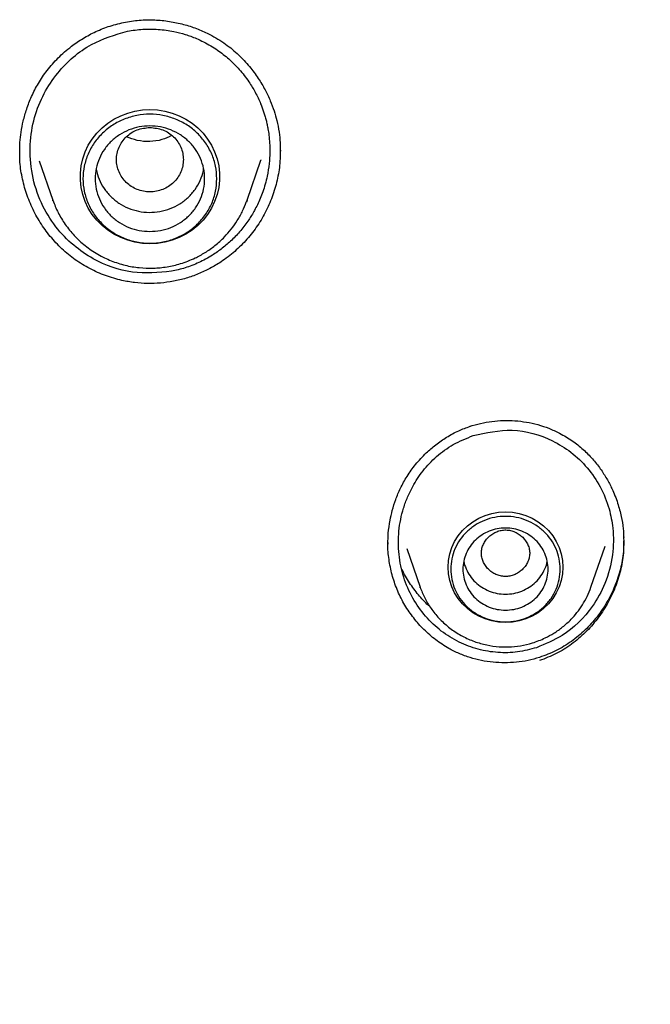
# Model space of a CAD drawing. Header units: millimetres. Extents: x 8 to 1762, y 12 to 2705.
# Tile 65 of 116: x 859 to 870, y 2255 to 2271. Entities that reach past the tile are written whole.
import ezdxf

# ---------------------------------------------------------------- set-up
doc = ezdxf.new("R2010")
doc.units = ezdxf.units.MM

msp = doc.modelspace()

# ---------------------------------------------------------------- linework, layer by layer
at = {"color": 7, "linetype": 'Continuous', "lineweight": 30}
for p, q in [((859.373, 2268.52), (859.374, 2268.578)), ((863.653, 2268.546), (863.652, 2268.532)), ((859.69, 2268.387), (859.915, 2267.737)), ((863.108, 2267.737), (863.335, 2268.394)), ((863.336, 2268.401), (863.333, 2268.394)), ((859.918, 2267.727), (859.915, 2267.737)), ((863.096, 2267.707), (863.108, 2267.736)), ((863.108, 2267.737), (863.098, 2267.707)), ((865.427, 2262.083), (865.427, 2262.097)), ((868.763, 2261.376), (868.994, 2262.047)), ((865.735, 2262.008), (865.953, 2261.376)), ((865.956, 2261.365), (865.953, 2261.376))]:
    msp.add_line(p, q, dxfattribs=at)
at = {"color": 7, "linetype": 'Continuous', "lineweight": 30, "flags": 128}
for points in [[(861.512, 2267.02), (861.388, 2267.027), (861.265, 2267.046), (861.146, 2267.078), (861.031, 2267.122), (860.921, 2267.178), (860.818, 2267.245), (860.724, 2267.323), (860.638, 2267.409), (860.563, 2267.504), (860.499, 2267.607), (860.447, 2267.715), (860.408, 2267.829), (860.381, 2267.945), (860.368, 2268.064), (860.368, 2268.184), (860.381, 2268.303), (860.408, 2268.419), (860.447, 2268.533), (860.499, 2268.641), (860.563, 2268.743), (860.638, 2268.839), (860.724, 2268.925), (860.818, 2269.003), (860.921, 2269.07), (861.031, 2269.126), (861.146, 2269.17), (861.265, 2269.202), (861.388, 2269.221), (861.512, 2269.228), (861.635, 2269.221), (861.758, 2269.202), (861.877, 2269.17), (861.993, 2269.126), (862.102, 2269.07), (862.205, 2269.003), (862.299, 2268.925), (862.385, 2268.839), (862.46, 2268.743), (862.524, 2268.641), (862.576, 2268.533), (862.615, 2268.419), (862.642, 2268.303), (862.655, 2268.184), (862.655, 2268.064), (862.642, 2267.945), (862.615, 2267.829), (862.576, 2267.715), (862.524, 2267.607), (862.46, 2267.504), (862.385, 2267.409), (862.299, 2267.323), (862.205, 2267.245), (862.102, 2267.178), (861.993, 2267.122), (861.877, 2267.078), (861.758, 2267.046), (861.635, 2267.027), (861.512, 2267.02)], [(867.358, 2260.793), (867.244, 2260.8), (867.132, 2260.82), (867.023, 2260.852), (866.919, 2260.898), (866.822, 2260.954), (866.732, 2261.022), (866.651, 2261.1), (866.581, 2261.186), (866.522, 2261.28), (866.475, 2261.38), (866.441, 2261.485), (866.421, 2261.593), (866.414, 2261.703), (866.421, 2261.812), (866.441, 2261.92), (866.475, 2262.025), (866.522, 2262.125), (866.581, 2262.219), (866.651, 2262.306), (866.732, 2262.383), (866.822, 2262.451), (866.919, 2262.508), (867.023, 2262.553), (867.132, 2262.586), (867.244, 2262.606), (867.358, 2262.612), (867.471, 2262.606), (867.584, 2262.586), (867.692, 2262.553), (867.796, 2262.508), (867.894, 2262.451), (867.983, 2262.383), (868.064, 2262.306), (868.134, 2262.219), (868.193, 2262.125), (868.24, 2262.025), (868.274, 2261.92), (868.295, 2261.812), (868.301, 2261.703), (868.295, 2261.593), (868.274, 2261.485), (868.24, 2261.38), (868.193, 2261.28), (868.134, 2261.186), (868.064, 2261.1), (867.983, 2261.022), (867.894, 2260.954), (867.796, 2260.898), (867.692, 2260.852), (867.584, 2260.82), (867.471, 2260.8), (867.358, 2260.793)]]:
    msp.add_lwpolyline(points, dxfattribs=at)
at = {"color": 7, "linetype": 'Continuous', "lineweight": 30}
for points, knots in [([(859.371, 2268.578), (859.372, 2268.614), (859.375, 2268.707), (859.393, 2268.861), (859.428, 2269.045), (859.484, 2269.242), (859.565, 2269.45), (859.676, 2269.664), (859.821, 2269.877), (860.002, 2270.084), (860.202, 2270.259), (860.412, 2270.402), (860.625, 2270.515), (860.859, 2270.609), (861.026, 2270.647), (861.111, 2270.667)], [0, 0, 0, 0, 0.036931, 0.094704, 0.158468, 0.228223, 0.303976, 0.385768, 0.473582, 0.566962, 0.665997, 0.744137, 0.825707, 0.910895, 1, 1, 1, 1]), ([(861.111, 2270.667), (861.197, 2270.68), (861.366, 2270.706), (861.619, 2270.704), (861.861, 2270.677), (862.09, 2270.625), (862.302, 2270.554), (862.527, 2270.452), (862.754, 2270.313), (862.971, 2270.133), (863.149, 2269.942), (863.293, 2269.748), (863.405, 2269.559), (863.49, 2269.379), (863.553, 2269.21), (863.603, 2269.038), (863.636, 2268.863), (863.654, 2268.695), (863.655, 2268.592), (863.656, 2268.546)], [0, 0, 0, 0, 0.068866, 0.13547, 0.199732, 0.261528, 0.32074, 0.377285, 0.457008, 0.531233, 0.600272, 0.663971, 0.722178, 0.77479, 0.821868, 0.86499, 0.917162, 0.963386, 1, 1, 1, 1]), ([(861.867, 2266.568), (861.651, 2266.548), (861.208, 2266.508), (860.653, 2266.71), (860.242, 2266.992), (859.946, 2267.3), (859.707, 2267.695), (859.559, 2268.158), (859.525, 2268.64), (859.599, 2269.093), (859.757, 2269.491), (860.045, 2269.924), (860.501, 2270.326), (860.939, 2270.456), (861.143, 2270.516)], [0, 0, 0, 0, 0.103545, 0.212622, 0.275289, 0.343391, 0.41704, 0.496349, 0.575777, 0.648068, 0.716548, 0.781181, 0.8983, 1, 1, 1, 1]), ([(861.143, 2270.516), (861.227, 2270.529), (861.394, 2270.555), (861.65, 2270.551), (861.885, 2270.52), (862.094, 2270.466), (862.257, 2270.406), (862.396, 2270.341), (862.512, 2270.278), (862.652, 2270.188), (862.814, 2270.061), (862.988, 2269.887), (863.132, 2269.701), (863.247, 2269.511), (863.316, 2269.366), (863.358, 2269.258), (863.381, 2269.191), (863.403, 2269.123), (863.422, 2269.053), (863.438, 2268.982), (863.455, 2268.9), (863.47, 2268.799), (863.482, 2268.669), (863.485, 2268.513), (863.474, 2268.33), (863.447, 2268.155), (863.409, 2268.001), (863.37, 2267.878), (863.327, 2267.766), (863.281, 2267.664), (863.233, 2267.572), (863.186, 2267.49), (863.113, 2267.377), (863.009, 2267.237), (862.862, 2267.081), (862.705, 2266.946), (862.525, 2266.819), (862.32, 2266.709), (862.095, 2266.62), (861.941, 2266.585), (861.867, 2266.568)], [0, 0, 0, 0, 0.040344, 0.081035, 0.122084, 0.153122, 0.184372, 0.20533, 0.226385, 0.247538, 0.285106, 0.32448, 0.365657, 0.39773, 0.430811, 0.442066, 0.453432, 0.46491, 0.4765, 0.4882, 0.500011, 0.516523, 0.537293, 0.562308, 0.591548, 0.624992, 0.646965, 0.667562, 0.686786, 0.704641, 0.721132, 0.736262, 0.750036, 0.785396, 0.819549, 0.852512, 0.8843, 0.924872, 0.963425, 1, 1, 1, 1]), ([(861.512, 2268.934), (861.44, 2268.926), (861.296, 2268.91), (861.112, 2268.788), (860.991, 2268.612), (860.947, 2268.404), (860.991, 2268.197), (861.112, 2268.02), (861.296, 2267.903), (861.512, 2267.86), (861.727, 2267.903), (861.911, 2268.02), (862.032, 2268.197), (862.076, 2268.404), (862.032, 2268.612), (861.911, 2268.788), (861.727, 2268.91), (861.583, 2268.926), (861.512, 2268.934)], [0, 0, 0, 0, 0.0625, 0.125, 0.1875, 0.25, 0.3125, 0.375, 0.4375, 0.5, 0.5625, 0.625, 0.6875, 0.75, 0.8125, 0.875, 0.9375, 1, 1, 1, 1]), ([(861.868, 2268.8), (861.816, 2268.775), (861.703, 2268.722), (861.509, 2268.695), (861.308, 2268.709), (861.185, 2268.758), (861.126, 2268.781)], [0, 0, 0, 0, 0.2225657, 0.4856081, 0.7545991, 1, 1, 1, 1]), ([(861.898, 2266.403), (861.827, 2266.392), (861.686, 2266.37), (861.473, 2266.364), (861.26, 2266.379), (861.028, 2266.419), (860.78, 2266.492), (860.521, 2266.606), (860.28, 2266.754), (860.062, 2266.933), (859.869, 2267.139), (859.704, 2267.368), (859.569, 2267.616), (859.466, 2267.878), (859.399, 2268.152), (859.368, 2268.376), (859.372, 2268.508), (859.373, 2268.546)], [0, 0, 0, 0, 0.056639, 0.112941, 0.169024, 0.22497, 0.299431, 0.373871, 0.448433, 0.522995, 0.597441, 0.67188, 0.746337, 0.820811, 0.895329, 0.969759, 1, 1, 1, 1]), ([(863.653, 2268.557), (863.653, 2268.497), (863.654, 2268.344), (863.614, 2268.098), (863.54, 2267.825), (863.429, 2267.564), (863.286, 2267.317), (863.112, 2267.092), (862.91, 2266.891), (862.703, 2266.734), (862.501, 2266.612), (862.308, 2266.522), (862.107, 2266.449), (861.968, 2266.419), (861.898, 2266.403)], [0, 0, 0, 0, 0.059599, 0.153207, 0.246928, 0.340913, 0.435385, 0.529848, 0.6238, 0.717502, 0.787786, 0.858192, 0.928868, 1, 1, 1, 1]), ([(860.627, 2268.244), (860.641, 2268.189), (860.669, 2268.079), (860.753, 2267.928), (860.864, 2267.794), (861, 2267.684), (861.155, 2267.602), (861.325, 2267.55), (861.501, 2267.532), (861.678, 2267.546), (861.849, 2267.594), (862.006, 2267.673), (862.144, 2267.78), (862.259, 2267.911), (862.342, 2268.061), (862.388, 2268.178), (862.394, 2268.243), (862.395, 2268.251)], [0, 0, 0, 0, 0.070189, 0.140882, 0.211574, 0.282267, 0.352959, 0.423652, 0.494344, 0.565037, 0.635729, 0.706422, 0.777115, 0.847807, 0.9185, 0.989192, 1, 1, 1, 1]), ([(859.915, 2267.736), (859.942, 2267.668), (859.997, 2267.529), (860.117, 2267.334), (860.265, 2267.15), (860.445, 2266.984), (860.649, 2266.845), (860.871, 2266.737), (861.101, 2266.663), (861.335, 2266.623), (861.566, 2266.615), (861.795, 2266.637), (862.026, 2266.692), (862.236, 2266.773), (862.424, 2266.876), (862.587, 2266.991), (862.73, 2267.121), (862.852, 2267.261), (862.952, 2267.404), (863.037, 2267.553), (863.077, 2267.658), (863.096, 2267.707)], [0, 0, 0, 0, 0.053251, 0.108491, 0.165824, 0.225394, 0.286312, 0.346018, 0.404402, 0.461476, 0.517255, 0.57175, 0.627173, 0.689151, 0.734347, 0.782668, 0.834142, 0.874844, 0.917341, 0.961633, 1, 1, 1, 1]), ([(868.903, 2234.548), (868.95, 2234.639), (869.135, 2235), (869.46, 2235.613), (869.871, 2236.377), (870.27, 2237.102), (870.655, 2237.787), (871.025, 2238.435), (871.391, 2239.064), (871.751, 2239.671), (872.103, 2240.254), (872.434, 2240.794), (872.744, 2241.29), (873.016, 2241.72), (873.255, 2242.092), (873.467, 2242.42), (873.675, 2242.738), (873.885, 2243.056), (874.098, 2243.374), (874.412, 2243.84), (874.83, 2244.452), (875.472, 2245.372), (876.246, 2246.453), (877.157, 2247.688), (878.09, 2248.914), (879.039, 2250.128), (879.912, 2251.212), (880.702, 2252.173), (881.406, 2253.012), (882.118, 2253.845), (882.835, 2254.669), (883.546, 2255.471), (884.24, 2256.244), (884.912, 2256.981), (885.566, 2257.688), (886.073, 2258.231), (886.446, 2258.627), (886.7, 2258.896), (886.977, 2259.188), (887.281, 2259.507), (887.61, 2259.851), (887.99, 2260.245), (888.423, 2260.693), (888.912, 2261.196), (889.438, 2261.736), (889.96, 2262.269), (890.473, 2262.792), (890.972, 2263.301), (891.494, 2263.834), (892.039, 2264.392), (892.6, 2264.972), (893.176, 2265.576), (893.764, 2266.206), (894.365, 2266.865), (894.764, 2267.32), (894.966, 2267.552)], [0, 0, 0, 0, 0.007311, 0.028852, 0.049414, 0.069008, 0.087638, 0.105308, 0.122022, 0.139306, 0.155436, 0.170412, 0.184235, 0.196904, 0.206579, 0.215582, 0.224546, 0.233555, 0.242608, 0.251705, 0.273317, 0.295167, 0.331131, 0.367446, 0.40376, 0.440053, 0.476308, 0.502114, 0.527905, 0.553691, 0.579481, 0.605067, 0.629405, 0.652927, 0.675637, 0.697535, 0.705554, 0.714217, 0.723749, 0.734153, 0.745429, 0.757581, 0.77303, 0.789701, 0.807599, 0.82673, 0.842928, 0.859924, 0.877727, 0.896352, 0.9158, 0.935694, 0.956367, 0.977807, 1, 1, 1, 1]), ([(865.424, 2262.086), (865.425, 2262.144), (865.429, 2262.274), (865.454, 2262.458), (865.496, 2262.643), (865.552, 2262.82), (865.631, 2263.008), (865.739, 2263.203), (865.879, 2263.399), (866.039, 2263.572), (866.211, 2263.721), (866.39, 2263.844), (866.579, 2263.948), (866.713, 2263.996), (866.776, 2264.019)], [0, 0, 0, 0, 0.069, 0.154621, 0.220943, 0.294632, 0.375676, 0.463993, 0.559468, 0.662139, 0.74393, 0.829868, 0.920074, 1, 1, 1, 1]), ([(866.766, 2264.017), (866.826, 2264.035), (866.947, 2264.072), (867.134, 2264.104), (867.323, 2264.118), (867.513, 2264.114), (867.703, 2264.091), (867.89, 2264.049), (868.074, 2263.99), (868.19, 2263.934), (868.248, 2263.906)], [0, 0, 0, 0, 0.123494, 0.247381, 0.37169, 0.496408, 0.621526, 0.747073, 0.873155, 1, 1, 1, 1]), ([(867.867, 2260.379), (867.764, 2260.352), (867.557, 2260.297), (867.231, 2260.291), (866.904, 2260.344), (866.587, 2260.463), (866.292, 2260.646), (866.032, 2260.891), (865.822, 2261.192), (865.672, 2261.538), (865.594, 2261.912), (865.593, 2262.298), (865.657, 2262.615), (865.746, 2262.857), (865.846, 2263.066), (865.998, 2263.297), (866.222, 2263.531), (866.498, 2263.734), (866.715, 2263.821), (866.826, 2263.866)], [0, 0, 0, 0, 0.0567685, 0.1143841, 0.1730666, 0.2330298, 0.2944803, 0.3576161, 0.4226264, 0.4896911, 0.5574706, 0.6257138, 0.6944343, 0.7290218, 0.7637337, 0.8182139, 0.8756805, 0.9362462, 1, 1, 1, 1]), ([(866.826, 2263.866), (867.039, 2263.913), (867.478, 2264.008), (868.043, 2263.848), (868.444, 2263.6), (868.713, 2263.342), (868.928, 2263.026), (869.065, 2262.686), (869.138, 2262.308), (869.133, 2261.888), (869.016, 2261.445), (868.755, 2260.974), (868.368, 2260.587), (868.012, 2260.439), (867.867, 2260.379)], [0, 0, 0, 0, 0.11428, 0.235082, 0.298445, 0.363657, 0.430756, 0.499772, 0.556283, 0.633743, 0.719968, 0.795988, 0.917445, 1, 1, 1, 1]), ([(868.248, 2263.906), (868.318, 2263.866), (868.455, 2263.788), (868.635, 2263.643), (868.789, 2263.488), (868.917, 2263.326), (869.023, 2263.162), (869.121, 2262.975), (869.203, 2262.767), (869.262, 2262.545), (869.294, 2262.355), (869.299, 2262.238), (869.301, 2262.19)], [0, 0, 0, 0, 0.115084, 0.22407, 0.327385, 0.425237, 0.517718, 0.604861, 0.725552, 0.834304, 0.931155, 1, 1, 1, 1]), ([(867.424, 2262.309), (867.398, 2262.312), (867.346, 2262.318), (867.269, 2262.306), (867.196, 2262.281), (867.13, 2262.242), (867.071, 2262.193), (867.023, 2262.134), (866.986, 2262.067), (866.964, 2261.995), (866.958, 2261.921), (866.97, 2261.847), (866.996, 2261.776), (867.036, 2261.712), (867.088, 2261.655), (867.149, 2261.609), (867.218, 2261.574), (867.292, 2261.553), (867.37, 2261.547), (867.447, 2261.558), (867.52, 2261.583), (867.587, 2261.622), (867.645, 2261.672), (867.693, 2261.731), (867.73, 2261.797), (867.752, 2261.869), (867.758, 2261.943), (867.747, 2262.018), (867.72, 2262.088), (867.68, 2262.152), (867.628, 2262.209), (867.567, 2262.255), (867.499, 2262.291), (867.448, 2262.303), (867.424, 2262.309)], [0, 0, 0, 0, 0.031254, 0.062759, 0.093482, 0.125115, 0.156319, 0.187661, 0.219102, 0.250003, 0.281206, 0.312759, 0.343481, 0.375113, 0.406316, 0.437657, 0.469098, 0.499999, 0.531203, 0.562758, 0.593481, 0.625112, 0.656315, 0.687656, 0.719096, 0.749995, 0.781199, 0.812754, 0.843477, 0.875109, 0.906313, 0.937654, 0.969152, 1, 1, 1, 1]), ([(867.916, 2260.219), (867.854, 2260.201), (867.729, 2260.165), (867.537, 2260.137), (867.345, 2260.127), (867.152, 2260.137), (866.962, 2260.166), (866.776, 2260.213), (866.596, 2260.28), (866.404, 2260.375), (866.207, 2260.504), (866.014, 2260.672), (865.844, 2260.864), (865.699, 2261.076), (865.583, 2261.305), (865.496, 2261.547), (865.444, 2261.797), (865.421, 2261.987), (865.425, 2262.092), (865.426, 2262.112)], [0, 0, 0, 0, 0.053376, 0.106441, 0.159293, 0.212005, 0.264632, 0.317228, 0.369857, 0.422608, 0.492874, 0.56297, 0.633055, 0.703181, 0.773352, 0.843576, 0.913663, 0.983517, 1, 1, 1, 1]), ([(869.3, 2262.208), (869.301, 2262.117), (869.304, 2261.927), (869.253, 2261.642), (869.163, 2261.359), (869.034, 2261.092), (868.87, 2260.845), (868.673, 2260.623), (868.447, 2260.431), (868.195, 2260.272), (868.009, 2260.202), (867.916, 2260.166)], [0, 0, 0, 0, 0.103057, 0.215063, 0.326999, 0.438969, 0.550932, 0.662829, 0.774714, 0.886884, 1, 1, 1, 1]), ([(869.298, 2262.135), (869.299, 2262.076), (869.3, 2261.92), (869.252, 2261.669), (869.162, 2261.391), (869.032, 2261.127), (868.868, 2260.884), (868.671, 2260.665), (868.445, 2260.478), (868.193, 2260.322), (868.009, 2260.253), (867.916, 2260.219)], [0, 0, 0, 0, 0.069682, 0.185606, 0.301531, 0.417597, 0.533758, 0.649929, 0.766126, 0.882605, 1, 1, 1, 1]), ([(866.671, 2261.802), (866.671, 2261.802), (866.676, 2261.758), (866.709, 2261.674), (866.771, 2261.556), (866.86, 2261.453), (866.966, 2261.369), (867.088, 2261.307), (867.22, 2261.266), (867.312, 2261.261), (867.358, 2261.259)], [0, 0, 0, 0, 0.000201, 0.14303, 0.285858, 0.428687, 0.571515, 0.714343, 0.857172, 1, 1, 1, 1]), ([(867.358, 2261.259), (867.403, 2261.261), (867.495, 2261.266), (867.627, 2261.307), (867.749, 2261.369), (867.856, 2261.453), (867.944, 2261.556), (868.007, 2261.674), (868.04, 2261.758), (868.044, 2261.802), (868.044, 2261.802)], [0, 0, 0, 0, 0.142828, 0.285657, 0.428485, 0.571313, 0.714142, 0.85697, 0.999799, 1, 1, 1, 1]), ([(866.115, 2261.054), (866.114, 2261.055), (866.051, 2261.105), (865.941, 2261.225), (865.793, 2261.42), (865.698, 2261.57), (865.662, 2261.657), (865.659, 2261.665)], [0, 0, 0, 0, 0.007233, 0.312427, 0.632741, 0.968501, 1, 1, 1, 1]), ([(865.953, 2261.376), (865.976, 2261.316), (866.025, 2261.193), (866.131, 2261.021), (866.262, 2260.859), (866.42, 2260.714), (866.599, 2260.591), (866.794, 2260.496), (866.996, 2260.431), (867.201, 2260.395), (867.405, 2260.388), (867.606, 2260.408), (867.809, 2260.456), (867.994, 2260.527), (868.159, 2260.618), (868.303, 2260.719), (868.429, 2260.834), (868.536, 2260.956), (868.625, 2261.082), (868.704, 2261.222), (868.743, 2261.324), (868.763, 2261.376)], [0, 0, 0, 0, 0.052998, 0.10785, 0.164691, 0.223704, 0.284086, 0.343281, 0.401166, 0.457756, 0.513067, 0.567114, 0.622093, 0.683577, 0.728424, 0.776386, 0.827499, 0.86793, 0.910157, 0.954182, 1, 1, 1, 1])]:
    msp.add_open_spline(points, degree=3, knots=knots, dxfattribs=at)
for points in [[(862.612, 2268.091), (862.607, 2268.021), (862.599, 2267.882), (862.534, 2267.682), (862.432, 2267.498), (862.294, 2267.336), (862.127, 2267.203), (861.935, 2267.105), (861.728, 2267.044), (861.512, 2267.024), (861.296, 2267.044), (861.088, 2267.105), (860.897, 2267.203), (860.729, 2267.336), (860.591, 2267.498), (860.489, 2267.682), (860.426, 2267.882), (860.404, 2268.091), (860.426, 2268.299), (860.489, 2268.499), (860.591, 2268.683), (860.729, 2268.845), (860.897, 2268.978), (861.088, 2269.076), (861.296, 2269.137), (861.512, 2269.157), (861.728, 2269.137), (861.935, 2269.076), (862.127, 2268.978), (862.294, 2268.845), (862.432, 2268.683), (862.534, 2268.499), (862.599, 2268.299), (862.607, 2268.16), (862.612, 2268.091)], [(861.512, 2267.223), (861.453, 2267.226), (861.335, 2267.233), (861.165, 2267.284), (861.008, 2267.365), (860.871, 2267.473), (860.758, 2267.606), (860.675, 2267.756), (860.623, 2267.92), (860.606, 2268.091), (860.623, 2268.261), (860.675, 2268.425), (860.758, 2268.575), (860.871, 2268.708), (861.008, 2268.816), (861.165, 2268.897), (861.335, 2268.947), (861.512, 2268.963), (861.688, 2268.947), (861.858, 2268.897), (862.015, 2268.816), (862.152, 2268.708), (862.265, 2268.575), (862.348, 2268.425), (862.4, 2268.261), (862.417, 2268.091), (862.4, 2267.92), (862.348, 2267.756), (862.265, 2267.606), (862.152, 2267.473), (862.015, 2267.365), (861.858, 2267.284), (861.688, 2267.233), (861.57, 2267.226), (861.512, 2267.223)], [(868.258, 2261.671), (868.254, 2261.614), (868.248, 2261.5), (868.194, 2261.337), (868.111, 2261.186), (867.998, 2261.053), (867.861, 2260.945), (867.704, 2260.864), (867.534, 2260.815), (867.358, 2260.798), (867.181, 2260.815), (867.011, 2260.864), (866.854, 2260.945), (866.717, 2261.053), (866.605, 2261.186), (866.521, 2261.337), (866.469, 2261.5), (866.452, 2261.671), (866.469, 2261.841), (866.521, 2262.005), (866.605, 2262.156), (866.717, 2262.288), (866.854, 2262.396), (867.011, 2262.477), (867.181, 2262.527), (867.358, 2262.544), (867.534, 2262.527), (867.704, 2262.477), (867.861, 2262.396), (867.998, 2262.288), (868.111, 2262.156), (868.194, 2262.005), (868.248, 2261.841), (868.254, 2261.727), (868.258, 2261.671)], [(867.358, 2260.996), (867.312, 2260.999), (867.22, 2261.004), (867.088, 2261.044), (866.966, 2261.106), (866.86, 2261.191), (866.772, 2261.293), (866.707, 2261.411), (866.667, 2261.538), (866.653, 2261.671), (866.667, 2261.803), (866.707, 2261.93), (866.772, 2262.048), (866.86, 2262.151), (866.966, 2262.235), (867.088, 2262.298), (867.22, 2262.337), (867.358, 2262.35), (867.495, 2262.337), (867.627, 2262.298), (867.749, 2262.235), (867.856, 2262.151), (867.943, 2262.048), (868.009, 2261.93), (868.049, 2261.803), (868.062, 2261.671), (868.049, 2261.538), (868.009, 2261.411), (867.943, 2261.293), (867.856, 2261.191), (867.749, 2261.106), (867.627, 2261.044), (867.495, 2261.004), (867.403, 2260.999), (867.358, 2260.996)]]:
    msp.add_open_spline(points, degree=3, dxfattribs=at)

doc.saveas('drawing.dxf')
